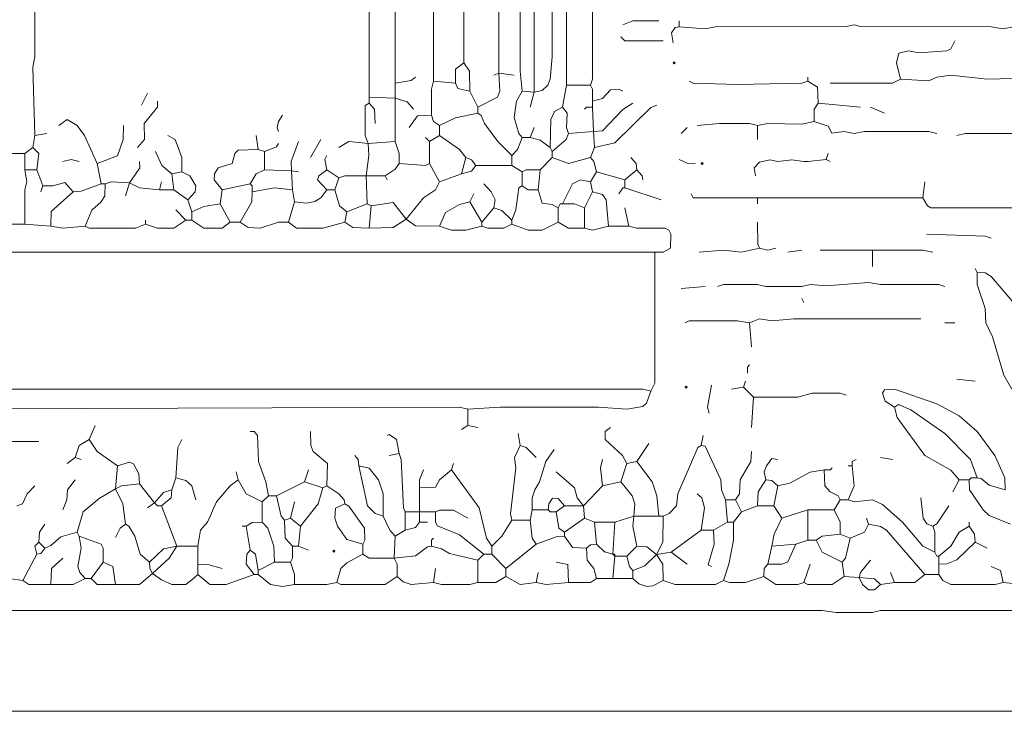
# Model space of a CAD drawing. Header units: millimetres. Extents: x 11 to 20000, y -4 to 8232.
# Tile 31 of 54: x 14595 to 16439, y -4 to 1291. Entities that reach past the tile are written whole.
import ezdxf

# ---------------------------------------------------------------- set-up
doc = ezdxf.new("R2010")
doc.units = ezdxf.units.MM
for name, color, linetype, lineweight in [('ARCHITECTURE', 7, 'Continuous', 13), ('MASONRY_AND_ARCH', 7, 'Continuous', 13), ('PLANTING', 7, 'Continuous', 13)]:
    doc.layers.add(name, color=color, linetype=linetype, lineweight=lineweight)

msp = doc.modelspace()

# ---------------------------------------------------------------- linework, layer by layer
at = {"layer": 'ARCHITECTURE', "color": 7, "lineweight": 13}
for points in [[(12134.2379, 184.76527), (12156.86233, 188.5379), (12179.48676, 184.77217), (16097.28507, 184.76527), (16123.68213, 180.99548), (16191.55543, 181.14321), (16206.63462, 184.76041), (17153.09389, 184.76527), (17171.9457, 180.99548)], [(12134.2379, -3.7707), (12153.09242, -3.7707), (17149.32127, -3.7707), (17168.17308, -3.7707)]]:
    msp.add_lwpolyline(points, dxfattribs=at)
at = {"layer": 'MASONRY_AND_ARCH', "color": 7, "lineweight": 13}
for points in [[(15663.64819, 1168.92817), (15667.41391, 1180.24038), (15667.42081, 2209.65283), (15652.33597, 2223.53213), (15588.23529, 2224.88405), (15565.61086, 2229.56312), (15478.88575, 2268.93563), (15384.61538, 2302.87229), (15211.1595, 2359.42647), (15037.70781, 2405.58405), (14924.58563, 2431.97896), (14905.73111, 2432.27443), (14860.48224, 2443.29118), (14837.85781, 2443.58665), (14815.23337, 2450.83292), (14626.69683, 2466.06335), (14528.65803, 2465.91561), (14351.43247, 2450.83292), (14230.76923, 2431.97896), (14102.56369, 2405.58405), (13978.1293, 2374.51618), (13827.30057, 2325.48982), (13646.30509, 2257.475), (13570.88948, 2224.73631)], [(14622.92568, 1074.66063), (14619.16267, 1202.86482), (14622.91878, 1221.71946), (14622.93258, 2168.17523), (14626.69683, 2198.34061)], [(15558.06934, 1155.73247), (15558.06934, 1180.24038), (15558.06934, 2187.02839), (15558.06934, 2197.13654), (15539.36991, 2198.63688), (15535.60011, 2194.86629), (15531.82195, 2149.32127), (15531.66731, 1983.40848), (15527.90995, 1964.55532), (15531.67421, 1753.39367), (15531.67421, 1734.53903), (15531.67421, 1195.32523), (15535.44683, 1157.61595)], [(15490.19796, 2183.25792), (15492.08145, 1191.5526)], [(15558.06934, 1155.73247), (15573.15045, 1158.81459), (15583.40769, 1168.92817), (15588.08756, 1180.24038), (15592.006, 1221.71946), (15592.006, 2175.71618), (15592.006, 2185.82432), (15603.32014, 2187.01527), (15618.40124, 2183.10328), (15618.40124, 2171.9457), (15618.40124, 1168.92817)], [(15369.53054, 2141.77952), (15369.53054, 1176.47059)], [(15426.09163, 1210.40724), (15426.09163, 2153.09174)], [(15297.88835, 2100.30192), (15297.88835, 1172.70079)], [(15248.86878, 2066.36527), (15248.86878, 1146.30373)], [(16508.29751, 1274.51075), (16455.50339, 1277.98439), (16436.65158, 1274.51075), (16414.02715, 1278.27432), (16168.931, 1278.43518), (16157.61878, 1281.89706), (16142.53394, 1278.42828), (15897.43778, 1278.27432), (15878.58032, 1274.51561), (15829.56448, 1278.28054)], [(16346.15385, 1251.88631), (16338.45814, 1236.95679), (16331.069, 1233.18631), (16278.28054, 1229.55735), (16259.42873, 1232.88394), (16240.72738, 1228.95803), (16236.95068, 1210.40724), (16244.34389, 1180.24038)], [(16070.88801, 1176.47059), (16070.88801, 1184.01301)], [(16112.36991, 1172.70079), (16229.25905, 1172.84853), (16244.34389, 1180.24038)], [(16576.17081, 1180.24038), (16553.54638, 1184.01301), (16406.48756, 1180.24729), (16338.61425, 1187.62817), (16312.21719, 1183.85769), (16297.13235, 1176.77296), (16244.34389, 1180.24038)], [(16070.88801, 1176.47059), (16059.57579, 1172.84785), (15938.91403, 1170.12681), (15855.96425, 1172.84785), (15848.41629, 1176.47059)], [(16070.88801, 1176.47059), (16088.53993, 1165.01063), (16089.74548, 1134.99152)], [(16082.20023, 1101.05486), (16082.35633, 1123.6793), (16089.74548, 1134.99152)], [(16168.931, 1127.45192), (16089.74548, 1134.99152)], [(16187.78281, 1127.45192), (16214.17986, 1116.13971)], [(15863.50113, 1093.51527), (15904.97738, 1097.28507), (15961.53846, 1097.13733), (15976.6233, 1093.51527)], [(15976.6233, 1093.51527), (15995.47511, 1097.27885), (16059.57579, 1095.61346), (16082.20023, 1101.05486)], [(15976.6233, 1093.51527), (15976.6233, 1067.11821)], [(16312.21719, 1078.43043), (16297.13235, 1082.19615), (16176.47059, 1082.19615), (16157.61878, 1078.58575), (16138.76131, 1082.20305), (16115.45758, 1078.80611), (16108.444, 1092.31663), (16082.20023, 1101.05486)], [(16349.92647, 1074.66063), (16365.00566, 1078.43043), (16504.52489, 1078.42557), (16519.60973, 1074.80837), (16564.8586, 1074.66753), (16583.71041, 1082.20215)], [(16104.82466, 1029.41176), (16108.59729, 1040.72398)], [(16104.82466, 1029.41176), (16070.88801, 1025.64197), (16063.34842, 1025.64197), (16040.72398, 1029.11561), (16014.32692, 1025.78903), (15999.24774, 1029.25713), (15980.39027, 1024.4371), (15970.2836, 1014.32975), (15972.85068, 999.24491)], [(16104.82466, 1029.41176), (16112.36991, 1025.64197)], [(16285.82014, 957.76776), (16289.59276, 987.93269)], [(15976.6233, 957.76776), (15867.2681, 957.76776), (15856.11199, 957.76776), (15852.18891, 965.30826)], [(16285.82014, 957.76776), (16270.74095, 957.76776), (16018.09955, 957.76776), (16010.55995, 957.76776), (15976.6233, 957.76776)], [(15976.6233, 946.45645), (15976.6233, 957.76776)], [(16285.82014, 957.76776), (16294.5612, 942.83914), (16300.91188, 939.06867), (16534.68891, 938.90781), (16553.54638, 935.14423)], [(15980.39027, 863.4983), (15976.76968, 871.04762), (15976.6233, 912.5198)], [(16293.36538, 889.89536), (16402.71493, 885.97568), (16414.02715, 882.35294)]]:
    msp.add_lwpolyline(points, dxfattribs=at)
msp.add_lwpolyline([(15871.04072, 1021.87025), (15872.92613, 1023.75566), (15874.81143, 1021.87025), (15872.92613, 1019.98495)], close=True, dxfattribs=at)
at = {"layer": 'PLANTING', "color": 7, "lineweight": 13}
for points in [[(15791.8552, 1289.59276), (15742.83371, 1289.44502), (15723.9819, 1282.05034)], [(15818.25226, 1248.11369), (15815.54152, 1266.96833), (15822.1629, 1277.07568), (15829.56448, 1278.28054)], [(15829.56448, 1289.59276), (15829.56448, 1278.28054)], [(15799.3948, 1251.88631), (15727.7586, 1252.03959), (15720.20928, 1259.4259)], [(15411.01244, 1172.70079), (15411.01052, 1199.09502), (15426.09163, 1210.40724)], [(15437.40385, 1157.61595), (15437.25057, 1195.32523), (15426.09163, 1210.40724)], [(15335.59389, 1184.01301), (15328.0474, 1177.66855), (15297.88835, 1172.70079)], [(15492.08145, 1191.5526), (15493.81855, 1157.61595), (15489.14016, 1146.45215), (15452.48869, 1127.45192)], [(15492.08145, 1191.5526), (15482.65271, 1187.78281)], [(15492.08145, 1191.5526), (15520.36199, 1187.78281)], [(15297.88835, 1144.42025), (15297.88835, 1172.70079)], [(15365.76357, 1112.36708), (15365.90995, 1161.38857), (15369.53054, 1176.47059)], [(15411.01244, 1172.70079), (15369.53054, 1176.47059)], [(15437.40385, 1157.61595), (15414.93552, 1162.58575), (15411.01244, 1172.70079)], [(15610.85973, 1127.45192), (15618.40124, 1168.92817)], [(15663.64819, 1168.92817), (15618.40124, 1168.92817)], [(15663.64819, 1168.92817), (15667.27308, 1161.381), (15667.42081, 1138.76414)], [(14822.77568, 1131.22172), (14834.0879, 1153.84615)], [(15297.88835, 1144.42025), (15248.86878, 1146.30373)], [(15248.86878, 1134.99152), (15248.86878, 1146.30373)], [(15297.88835, 1144.42025), (15320.51471, 1137.70701), (15331.82692, 1123.6793)], [(15297.88835, 1144.42025), (15297.89027, 1063.34842)], [(15452.48869, 1127.45192), (15437.40385, 1157.61595)], [(15535.44683, 1070.89084), (15529.10023, 1078.43801), (15520.36889, 1108.59729), (15525.18133, 1138.76414), (15535.44683, 1157.61595)], [(15558.06934, 1155.73247), (15535.44683, 1157.61595)], [(15558.06934, 1155.73247), (15550.52602, 1127.45192)], [(15723.9819, 1157.61595), (15716.43394, 1161.24016), (15701.36437, 1160.18371), (15686.26855, 1143.7319), (15667.42081, 1138.76414)], [(14815.23337, 1052.0362), (14828.06312, 1067.11821), (14827.74412, 1097.28507), (14852.6388, 1127.45192), (14852.94118, 1138.76414)], [(15248.86878, 1134.99152), (15241.32726, 1131.06708), (15241.32726, 1112.36708), (15241.32726, 1074.66063), (15246.98529, 1059.57862)], [(15248.86878, 1134.99152), (15258.97681, 1123.6793), (15260.181, 1097.28507)], [(15452.48869, 1127.45192), (15452.48869, 1116.13971)], [(15610.85973, 1127.45192), (15595.931, 1119.76109), (15589.28473, 1104.82749), (15588.23529, 1052.0362)], [(15610.85973, 1127.45192), (15619.91833, 1116.13971), (15618.54853, 1089.74265), (15622.17195, 1078.43043)], [(15667.42081, 1127.45192), (15656.1086, 1127.45192), (15652.33597, 1123.6793)], [(15667.42081, 1127.45192), (15667.42081, 1138.76414)], [(15667.42081, 1127.45192), (15669.3043, 1082.20305)], [(15742.83371, 1134.99152), (15723.9819, 1123.53224), (15686.12624, 1083.40645), (15669.3043, 1082.20305)], [(15671.19344, 1052.0362), (15708.89706, 1060.77579), (15776.77036, 1127.29661), (15788.08258, 1131.22172)], [(15086.72658, 1112.36708), (15079.33326, 1101.05486), (15076.61154, 1089.75023), (15079.18552, 1082.20305)], [(15365.76357, 1112.36708), (15339.51425, 1111.16369), (15324.28167, 1089.74265)], [(15365.76357, 1112.36708), (15369.68665, 1101.06244), (15380.84276, 1093.51527)], [(15380.84276, 1093.51527), (15411.01244, 1107.54785), (15452.48869, 1116.13971)], [(15516.58937, 1036.95419), (15490.34434, 1063.34842), (15464.85724, 1097.28507), (15458.83937, 1112.2138), (15452.48869, 1116.13971)], [(14668.17455, 1093.51527), (14683.25792, 1104.52364), (14702.10566, 1093.50769), (14716.14514, 1074.66063), (14739.819, 1021.86934)], [(14739.819, 1021.86934), (14777.8224, 1036.65034), (14788.69129, 1067.11821), (14788.83903, 1093.51527)], [(15380.84276, 1093.51527), (15380.84276, 1074.66063)], [(15550.52602, 1070.89084), (15558.07127, 1089.74265)], [(15833.33145, 1078.43043), (15844.64367, 1089.74265)], [(14619.15577, 1052.0362), (14622.92568, 1074.66063)], [(14622.92568, 1074.66063), (14645.55011, 1078.43043)], [(14898.19005, 1006.78733), (14898.03541, 1033.18156), (14885.67364, 1067.11335), (14871.79446, 1074.66063)], [(15037.70781, 1074.66063), (15041.47771, 1048.2664)], [(15361.99095, 1063.34842), (15354.45136, 1070.89084)], [(15361.99095, 1063.34842), (15380.84276, 1074.66063)], [(15429.86425, 1033.18156), (15418.55204, 1048.11799), (15380.84276, 1074.66063)], [(15516.58937, 1036.95419), (15526.70577, 1048.2664), (15535.44683, 1070.89084)], [(15535.44683, 1070.89084), (15550.52602, 1070.89084)], [(15588.23529, 1052.0362), (15569.38348, 1065.91482), (15550.52602, 1070.89084)], [(15592.00792, 1044.49378), (15618.24604, 1067.11821), (15622.17195, 1078.43043)], [(15669.3043, 1082.20305), (15622.17195, 1078.43043)], [(15671.19344, 1052.0362), (15669.3043, 1082.20305)], [(14604.0724, 1040.72398), (14619.15577, 1052.0362)], [(14626.69683, 1010.55713), (14630.31335, 1040.72398), (14619.15577, 1052.0362)], [(15052.78993, 1044.49378), (15075.25962, 1053.22726), (15079.18552, 1059.57862)], [(15116.89333, 1063.34842), (15102.86629, 1025.64197), (15103.69491, 1008.67364)], [(15158.37104, 1067.11821), (15139.51776, 1033.18156)], [(15246.98529, 1059.57862), (15211.1595, 1063.19378), (15192.30769, 1052.0362)], [(15243.21267, 999.24491), (15248.72104, 1036.95419), (15246.98529, 1059.57862)], [(15246.98529, 1059.57862), (15297.89027, 1063.34842)], [(15305.42986, 1021.86934), (15305.28213, 1040.72398), (15297.89027, 1063.34842)], [(15361.99095, 1063.34842), (15361.99095, 1021.86934)], [(15592.00792, 1044.49378), (15588.23529, 1052.0362)], [(15671.19344, 1052.0362), (15663.64819, 1033.18156)], [(14604.0724, 1040.72398), (14570.13575, 1040.72398)], [(14604.0724, 1040.72398), (14604.0724, 1010.55713)], [(14849.17002, 1044.49378), (14860.63688, 1018.09955), (14879.33676, 1003.01753)], [(14973.60441, 972.85068), (14958.67704, 991.70532), (14959.57873, 1003.01753), (14966.21109, 1014.17443), (14992.3043, 1022.02466), (14997.43292, 1040.71708), (15003.77805, 1047.06154), (15041.47771, 1048.2664)], [(15052.78993, 1044.49378), (15041.47771, 1048.2664)], [(15052.78993, 1010.55713), (15052.78993, 1044.49378)], [(15169.68326, 1036.95419), (15166.20758, 1029.40486), (15169.68326, 1010.55713)], [(15422.32466, 1003.01753), (15429.86425, 1033.18156)], [(15448.71606, 1018.09955), (15441.02873, 1029.25713), (15429.86425, 1033.18156)], [(15516.58937, 1036.95419), (15516.58937, 1018.09955)], [(15592.00792, 1033.18156), (15569.38348, 1010.55713)], [(15592.00792, 1033.18156), (15592.00792, 1044.49378)], [(15592.00792, 1033.18156), (15622.17195, 1021.88314), (15663.64819, 1033.18156)], [(15674.96041, 1006.78733), (15669.9948, 1025.63439), (15663.64819, 1033.18156)], [(15750.37896, 1010.55713), (15749.17342, 1021.86934), (15739.06674, 1033.18156)], [(14675.71686, 1025.64197), (14690.79898, 1029.39932), (14705.88235, 1025.64197)], [(14747.36007, 984.1629), (14739.819, 1021.86934)], [(14800.15124, 986.04921), (14819.75158, 1014.32975), (14819.00452, 1025.64197)], [(15305.42986, 1021.86934), (15297.73971, 1011.60735), (15279.03281, 999.24491)], [(15305.42986, 1021.86934), (15354.44299, 1018.24729), (15361.99095, 1021.86934)], [(15380.84276, 987.93269), (15361.99095, 1021.86934)], [(15448.71606, 1018.09955), (15441.02873, 1007.98529), (15422.32466, 1003.01753)], [(15448.71606, 1018.09955), (15516.58937, 1018.09955)], [(15535.44683, 1006.78733), (15516.58937, 1018.09955)], [(15829.56448, 1029.41176), (15844.64367, 1022.92025), (15859.72851, 1021.86934)], [(14626.69683, 1010.55713), (14604.0724, 1010.55713)], [(14604.0724, 908.74717), (14604.22014, 972.85068), (14607.83122, 987.93269), (14604.0724, 1010.55713)], [(14638.00905, 980.3931), (14626.69683, 1010.55713)], [(14898.19005, 1006.78733), (14879.33676, 1003.01753)], [(14883.10667, 972.85068), (14879.33676, 1003.01753)], [(14898.19005, 1006.78733), (14913.12432, 999.09163), (14924.431, 980.3931), (14923.38156, 969.08088), (14909.50226, 953.99604)], [(15052.78993, 1010.55713), (15037.71471, 1002.86912), (15026.39559, 984.1629)], [(15052.78993, 1010.55713), (15103.69491, 1008.67364)], [(15103.69491, 1008.67364), (15116.89333, 1006.78733)], [(15103.69491, 1008.67364), (15105.58111, 972.85068)], [(15169.68326, 972.85068), (15152.1888, 991.70532), (15154.76143, 999.24491), (15169.68326, 1010.55713)], [(15169.68326, 1010.55713), (15192.30769, 995.47511)], [(15243.21267, 999.24491), (15203.61991, 999.09785), (15192.30769, 995.47511)], [(15243.21267, 999.24491), (15279.03281, 999.24491)], [(15243.21267, 999.24491), (15245.09615, 946.45645)], [(15282.80543, 991.70532), (15279.03281, 999.24491)], [(15422.32466, 1003.01753), (15380.84276, 987.93269)], [(15535.44683, 1006.78733), (15542.99333, 1010.41007), (15569.38348, 1010.55713)], [(15535.44683, 1006.78733), (15535.44683, 980.3931)], [(15565.61086, 972.85068), (15569.38348, 1010.55713)], [(15663.64819, 987.93269), (15674.96041, 1006.78733)], [(15727.75452, 991.70532), (15674.96041, 1006.78733)], [(15727.75452, 991.70532), (15750.37896, 1010.55713)], [(15750.37896, 1010.55713), (15760.48563, 999.25249), (15761.69118, 991.70532)], [(14638.00905, 980.3931), (14634.2379, 969.08088)], [(14638.00905, 980.3931), (14656.86233, 980.54016), (14679.48676, 986.58088), (14694.57014, 969.08088)], [(14747.36007, 984.1629), (14709.65351, 970.12964), (14694.57014, 969.08088)], [(14754.90238, 984.1629), (14753.84604, 961.53846), (14747.21222, 950.22624), (14729.56312, 934.99581), (14717.19457, 904.97738)], [(14747.36007, 984.1629), (14754.90238, 984.1629)], [(14800.15124, 986.04921), (14766.21459, 987.78563), (14754.90238, 984.1629)], [(14800.15124, 986.04921), (14792.60894, 961.53846)], [(14800.15124, 986.04921), (14819.00452, 976.76889), (14856.71233, 972.85068)], [(14860.48224, 987.93269), (14856.71233, 972.85068)], [(15026.39559, 984.1629), (14973.60441, 972.85068)], [(15026.39559, 984.1629), (15030.1655, 980.3931), (15030.1655, 969.08088)], [(15184.7681, 972.85068), (15192.30769, 995.47511)], [(15318.62557, 918.1759), (15350.68563, 957.76109), (15373.14989, 972.9991), (15380.84276, 987.93269)], [(15482.65271, 938.91403), (15485.36346, 953.99604), (15477.82794, 969.08088), (15463.8009, 984.1629)], [(15516.58937, 916.28959), (15523.98541, 935.14423), (15529.10023, 976.46719), (15535.44683, 980.3931)], [(15565.61086, 972.85068), (15546.75905, 973.00532), (15535.44683, 980.3931)], [(15610.85973, 946.45645), (15629.71991, 984.01448), (15644.79638, 991.55), (15663.64819, 987.93269)], [(15667.42081, 969.08088), (15663.64819, 987.93269)], [(15727.75452, 976.62048), (15727.75452, 991.70532)], [(14694.57014, 969.08088), (14653.45973, 932.20848), (14653.09242, 904.97738)], [(14856.71233, 972.85068), (14883.10667, 972.85068)], [(14883.10667, 972.85068), (14909.50226, 953.99604)], [(14969.8345, 946.45645), (14973.60441, 972.85068)], [(15030.1655, 969.08088), (15029.10905, 950.22624), (15007.54106, 912.5198)], [(15105.58111, 972.85068), (15071.64446, 976.47342), (15030.1655, 969.08088)], [(15105.58111, 972.85068), (15109.35102, 950.22624)], [(15169.68326, 972.85068), (15158.36414, 957.91572), (15147.05882, 951.28258), (15131.97545, 947.65362), (15109.35102, 950.22624)], [(15169.68326, 972.85068), (15184.7681, 972.85068)], [(15184.7681, 972.85068), (15193.50351, 942.68382), (15207.39253, 931.37161)], [(15444.9491, 965.30826), (15437.40385, 950.22624)], [(15565.61086, 972.85068), (15573.30656, 947.65984), (15592.00792, 945.25781), (15603.32014, 938.91403)], [(15667.42081, 969.08088), (15652.33597, 938.91403)], [(15667.42081, 969.08088), (15686.12624, 964.10486), (15692.76007, 953.99604), (15697.58484, 904.97738)], [(15727.75452, 976.62048), (15723.9819, 976.62048), (15716.44231, 965.30826)], [(15727.75452, 976.62048), (15795.62783, 953.99604)], [(14917.04333, 931.37161), (14909.50226, 953.99604)], [(14969.8345, 946.45645), (14939.66776, 941.63507), (14917.04333, 931.37161)], [(14988.68778, 912.5198), (14969.8345, 946.45645)], [(15098.0388, 912.5198), (15109.35102, 950.22624)], [(15245.09615, 946.45645), (15207.39253, 931.37161)], [(15252.6414, 942.68382), (15245.09615, 946.45645)], [(15252.6414, 942.68382), (15248.86878, 901.20758)], [(15252.6414, 942.68382), (15293.96437, 948.87296), (15318.62557, 918.1759)], [(15380.84276, 904.97738), (15392.30554, 930.32285), (15418.55204, 945.40622), (15437.40385, 950.22624)], [(15460.02828, 912.5198), (15437.40385, 950.22624)], [(15610.85973, 946.45645), (15607.0871, 946.45645), (15603.32014, 938.91403)], [(15610.85973, 946.45645), (15633.48416, 946.30803), (15652.33597, 938.91403)], [(14905.73111, 916.28959), (14886.87783, 935.14423)], [(14917.04333, 916.28959), (14917.04333, 931.37161)], [(15203.61991, 912.5198), (15207.39253, 931.37161)], [(15460.02828, 912.5198), (15482.65271, 938.91403)], [(15516.58937, 916.28959), (15497.73756, 934.0871), (15482.65271, 938.91403)], [(15603.32014, 938.91403), (15603.32014, 912.5198)], [(15652.33597, 901.20758), (15652.33597, 938.91403)], [(15735.29412, 904.97738), (15727.75452, 938.91403)], [(14566.36459, 908.74717), (14604.0724, 908.74717)], [(14604.0724, 908.74717), (14653.09242, 904.97738)], [(14653.09242, 904.97738), (14675.71686, 901.20758), (14717.19457, 904.97738)], [(14830.31674, 908.74717), (14811.46346, 901.2138), (14724.74253, 901.35464), (14717.19457, 904.97738)], [(14830.31674, 908.74717), (14830.31674, 916.28959)], [(14830.31674, 908.74717), (14852.94118, 901.35464), (14883.10667, 901.35532), (14905.73111, 916.28959)], [(14917.04333, 916.28959), (14905.73111, 916.28959)], [(14917.04333, 916.28959), (14939.66776, 901.35532), (14973.60441, 901.36086), (14988.68778, 912.5198)], [(14988.68778, 912.5198), (15007.54106, 912.5198)], [(15098.0388, 912.5198), (15079.18552, 912.37138), (15045.24887, 901.20758), (15022.62443, 902.26324), (15007.54106, 912.5198)], [(15203.61991, 912.5198), (15162.14219, 901.20758), (15113.12217, 901.36086), (15098.0388, 912.5198)], [(15248.86878, 901.20758), (15218.70475, 902.26324), (15203.61991, 912.5198)], [(15248.86878, 901.20758), (15294.11765, 902.26324), (15318.62557, 918.1759)], [(15380.84276, 904.97738), (15335.59389, 905.13201), (15318.62557, 918.1759)], [(15380.84276, 904.97738), (15403.46719, 897.43495), (15429.86425, 897.58337), (15460.02828, 904.97738)], [(15460.02828, 912.5198), (15460.02828, 904.97738)], [(15460.02828, 904.97738), (15471.3405, 901.35464), (15501.51018, 901.36086), (15516.58937, 908.74717)], [(15516.58937, 916.28959), (15516.58937, 908.74717)], [(15603.32014, 912.5198), (15573.15045, 897.58337), (15546.75905, 897.58337), (15516.58937, 908.74717)], [(15652.33597, 901.20758), (15622.17195, 901.35532), (15603.32014, 912.5198)], [(15652.33597, 901.20758), (15667.42081, 897.59027), (15697.58484, 904.97738)], [(15735.29412, 904.97738), (15697.58484, 904.97738)], [(15735.29412, 904.97738), (15750.37896, 901.35464), (15803.16742, 901.05226), (15810.55373, 897.28167), (15814.32636, 889.89536), (15813.27545, 863.65362), (15799.3948, 855.95781), (15784.31561, 855.95781)], [(13344.64514, 855.95871), (13359.72851, 859.72851), (13442.68518, 859.72229), (13465.30962, 855.95871), (13536.95283, 856.10577), (13555.80735, 859.72851), (13687.78281, 855.95781), (13710.40724, 855.95781), (13831.07048, 855.95781), (13853.69491, 855.95781), (13891.40271, 855.95781), (13989.44152, 855.95781), (14012.06595, 855.95781), (14106.33484, 855.95781), (14125.18812, 855.95781), (15742.83371, 855.95781), (15761.69118, 855.95781), (15784.31561, 855.95781)], [(15776.77036, 595.77771), (15784.30724, 610.85973), (15784.31561, 855.95781)], [(15867.2681, 855.95871), (15912.51697, 859.72229), (15946.45362, 856.10577), (15980.39027, 863.4983)], [(15980.39027, 863.4983), (15995.47511, 860.02466), (16010.55995, 863.4983)], [(16059.57579, 859.72851), (16033.18439, 855.95871)], [(16191.55543, 859.72851), (16093.51244, 859.72851)], [(16191.55543, 859.72851), (16285.82014, 859.72229), (16304.6776, 855.95871)], [(16191.55543, 859.72851), (16191.55543, 829.56165)], [(16387.63009, 818.24943), (16383.86312, 825.79186)], [(16538.46154, 554.29864), (16534.54253, 584.4655), (16526.09989, 610.85973), (16498.04027, 671.19061), (16484.47998, 712.66968), (16461.99774, 754.14876), (16414.02715, 810.56143), (16402.71493, 817.19378), (16387.63009, 818.24943)], [(16387.63009, 818.24943), (16387.7793, 795.625), (16402.56719, 750.37613), (16403.76437, 723.9819), (16416.60667, 697.58767), (16437.70792, 625.94174), (16452.77896, 599.70215), (16459.27602, 595.77771)], [(15901.20475, 791.8552), (15912.51697, 795.62014), (15976.6233, 795.47794), (15991.70249, 791.86143), (16059.57579, 792.00294), (16074.66063, 795.62014), (16104.82466, 793.05317), (16184.01018, 799.39762), (16206.63462, 795.6319), (16315.98982, 795.47794), (16327.30204, 791.8552)], [(15833.33145, 788.08541), (15878.58032, 791.8552)], [(16059.57579, 769.23077), (16063.34842, 761.68835)], [(15961.53846, 723.9819), (15938.91403, 727.7517), (15848.42319, 727.60464), (15840.8767, 723.9819)], [(15961.53846, 723.9819), (15980.39027, 731.369), (16003.01471, 727.75928), (16044.49661, 731.51742), (16282.05317, 731.52432)], [(15965.31109, 678.73303), (15961.53846, 723.9819)], [(16327.30204, 723.9819), (16346.15385, 723.9819)], [(15957.76584, 629.71437), (15957.76584, 641.02658), (15961.53846, 644.79638)], [(15953.99887, 614.62952), (15950.22624, 603.31731)], [(16349.92647, 618.40215), (16383.86312, 614.62952)], [(13367.26957, 595.77771), (13386.1241, 599.54751), (15761.69118, 599.54751), (15776.77036, 595.77771)], [(15776.77036, 595.77771), (15768.17443, 573.15814), (15761.68281, 566.81572), (15731.52149, 561.98812), (15678.73303, 565.60464), (15493.96493, 565.61086), (15433.63688, 561.84106)], [(15886.12557, 554.29864), (15882.50622, 565.61086), (15889.89253, 607.08993)], [(15927.60181, 599.54751), (15950.22624, 603.31731)], [(15969.07805, 584.4655), (15950.22624, 603.31731)], [(15969.07805, 584.4655), (16052.0362, 584.61256), (16078.43326, 592.00023), (16131.22172, 591.85803), (16142.53394, 588.23529)], [(16440.42421, 411.00962), (16439.3733, 433.63405), (16420.52002, 475.11312), (16387.48371, 520.36199), (16353.69344, 549.47172), (16312.21719, 572.10305), (16233.03167, 599.39977), (16214.33314, 598.34265), (16210.70962, 592.00023), (16215.37568, 576.9293), (16233.03167, 565.61086)], [(15965.31109, 527.90441), (15969.07805, 584.4655)], [(13548.26505, 561.84016), (14196.83258, 561.84016), (14219.45701, 561.84016), (14343.8914, 561.84016), (14362.74468, 561.84016), (15418.55204, 565.60464), (15433.63688, 561.84106)], [(15433.63688, 561.84106), (15433.63688, 531.67421)], [(16233.03167, 565.61086), (16240.57964, 570.75679), (16263.1957, 560.78394), (16327.30204, 516.44378), (16375.2629, 467.5707), (16387.63009, 433.63405)], [(16353.69344, 429.86425), (16338.61425, 447.66799), (16289.7405, 475.26154), (16237.85928, 546.75622), (16233.03167, 565.61086)], [(14736.04785, 531.67421), (14724.73563, 505.27998)], [(15026.39559, 520.36199), (15033.93665, 520.05962), (15040.27353, 512.81957), (15041.62545, 463.8009), (15055.50475, 426.09446), (15060.33224, 399.6974)], [(15169.68326, 418.55204), (15171.2009, 460.03111), (15144.344, 482.65554), (15139.66561, 493.96776), (15139.51776, 520.36199)], [(15422.32466, 524.13179), (15433.63688, 531.67421)], [(15452.48869, 527.90441), (15433.63688, 531.67421)], [(15527.90158, 516.59219), (15531.67421, 493.96776)], [(15731.52149, 460.03111), (15723.82862, 475.11312), (15691.24943, 505.27998), (15691.24943, 520.21357), (15701.35747, 527.90441)], [(14630.46799, 501.50735), (14562.59468, 501.50735)], [(14724.73563, 505.27998), (14706.03699, 493.96018), (14698.34129, 471.34333)], [(14777.52681, 456.25848), (14739.8259, 482.8026), (14724.73563, 505.27998)], [(14886.87783, 433.63405), (14890.79683, 490.19514), (14898.19005, 505.27998)], [(15282.80543, 512.81957), (15286.73133, 514.34412), (15300.60226, 505.13156), (15305.42986, 478.88292)], [(15874.81335, 512.81957), (15871.04072, 493.96776)], [(15516.58937, 354.44853), (15514.01821, 365.76075), (15523.98541, 452.48869), (15521.56063, 471.34333), (15531.67421, 493.96776)], [(15531.67421, 493.96776), (15542.98643, 490.04186), (15561.83824, 471.34333)], [(15554.29864, 373.30317), (15554.44638, 395.9276), (15559.26018, 411.00962), (15568.32568, 426.09446), (15579.79943, 463.8009), (15595.77489, 486.42534)], [(15773.00339, 497.73756), (15750.37896, 463.8009)], [(15871.04072, 493.96776), (15864.69005, 490.04186), (15826.84129, 403.47002), (15824.58767, 380.84559), (15810.70701, 366.81787), (15799.3948, 361.99095)], [(15871.04072, 493.96776), (15878.44231, 492.7629), (15907.69219, 429.86425), (15908.89638, 411.00962), (15916.28959, 392.15781)], [(15935.1414, 392.15781), (15942.53054, 403.47002), (15943.74163, 429.86425), (15964.11109, 463.8009), (15965.31109, 482.65554)], [(14683.25792, 460.03111), (14698.34129, 471.34333)], [(14709.65351, 467.5707), (14698.34129, 471.34333)], [(14819.00452, 422.32183), (14817.95509, 441.17647), (14807.68541, 459.86878), (14800.15124, 462.59604), (14777.52681, 456.25848)], [(15230.01697, 456.25848), (15228.81833, 467.56584), (15222.47172, 475.11312)], [(15305.42986, 478.88292), (15286.57805, 475.11312)], [(15305.42986, 478.88292), (15309.05328, 467.5707), (15313.11867, 377.08054), (15316.74208, 369.53337)], [(15686.27262, 467.5707), (15682.50566, 452.48869), (15686.27262, 418.55204)], [(15731.52149, 460.03111), (15750.37896, 463.8009)], [(15791.8552, 361.99095), (15787.9362, 399.6974), (15779.34717, 426.09446), (15750.37896, 463.8009)], [(15991.70249, 429.86425), (15989.13133, 444.94627), (15992.89559, 456.25848), (16003.16391, 469.99005), (16014.32692, 467.5707)], [(16161.38575, 467.5707), (16153.84615, 463.8009), (16153.84615, 456.25848)], [(16206.63462, 471.34333), (16229.25905, 467.5707)], [(14777.52681, 456.25848), (14773.75566, 412.89593)], [(15000, 444.94627), (15003.77115, 429.86425)], [(15128.20554, 426.09446), (15135.74661, 448.71889)], [(15275.26584, 361.99095), (15275.11663, 403.47002), (15266.67387, 429.86425), (15248.86878, 451.29072), (15230.01697, 456.25848)], [(15275.26584, 361.99095), (15260.181, 366.81787), (15246.29615, 380.84559), (15230.01697, 456.25848)], [(15350.67873, 448.71889), (15343.28552, 429.86425), (15343.13914, 414.78224)], [(15403.46719, 448.71889), (15380.99887, 429.86425), (15373.14989, 415.98563), (15343.13914, 414.78224)], [(15403.46719, 448.71889), (15407.23982, 460.03111)], [(15403.46719, 448.71889), (15455.06131, 377.07296), (15468.62851, 320.51188), (15478.88575, 305.42986)], [(15599.54751, 444.94627), (15633.33088, 414.77466), (15638.4595, 395.9276), (15650.45249, 380.84559)], [(15731.52149, 460.03111), (15720.20928, 426.09446)], [(16101.05769, 448.71889), (16074.66063, 443.89751), (16036.95136, 423.37896), (16014.32692, 418.55204)], [(16101.05769, 448.71889), (16112.36991, 448.71889), (16116.13688, 452.48869)], [(16101.05769, 448.71889), (16102.26041, 418.55204), (16112.36991, 407.39446), (16127.29581, 399.55034), (16131.22172, 392.15781)], [(16146.30656, 456.25848), (16153.84615, 456.25848)], [(16146.30656, 392.15781), (16157.46957, 418.55204), (16153.84615, 456.25848)], [(14698.34129, 429.86425), (14684.31425, 411.00962), (14683.10328, 392.15781), (14675.71686, 373.30317)], [(14879.33676, 411.00962), (14886.87783, 433.63405)], [(14924.58563, 392.15781), (14916.88857, 418.55204), (14905.73111, 428.66629), (14886.87783, 433.63405)], [(14928.35554, 305.42986), (14933.33088, 335.59672), (14946.15373, 350.67873), (14963.34853, 388.38518), (14988.69468, 418.54581), (15003.77115, 429.86425)], [(15049.02002, 388.38518), (15019.00792, 403.61708), (15003.77115, 429.86425)], [(15128.20554, 426.09446), (15075.41437, 399.6974)], [(15162.14219, 414.78224), (15128.20554, 426.09446)], [(15686.27262, 418.55204), (15720.20928, 426.09446)], [(15744.72285, 361.99095), (15746.4586, 384.61538), (15741.78699, 399.6974), (15720.20928, 426.09446)], [(15976.6233, 380.84559), (15977.67828, 407.23982), (15991.70249, 429.86425)], [(15991.70249, 429.86425), (16003.01471, 428.65939), (16014.32692, 418.55204)], [(16353.69344, 429.86425), (16342.38122, 407.23982)], [(16353.69344, 429.86425), (16372.5509, 429.86425)], [(16372.5509, 429.86425), (16376.31787, 433.63405), (16387.63009, 433.63405)], [(16372.5509, 429.86425), (16373.60588, 411.00962), (16399.09287, 373.30317), (16410.25452, 363.04729), (16449.84729, 346.90894)], [(16440.42421, 411.00962), (16410.25452, 419.75), (16395.17941, 432.43066), (16387.63009, 433.63405)], [(14588.98903, 380.84559), (14600.14649, 384.77002), (14608.9, 403.47002), (14622.92568, 418.55204)], [(14773.75566, 412.89593), (14743.59016, 394.87817), (14713.57805, 369.53337), (14702.1112, 331.8241)], [(14819.00452, 422.32183), (14785.06787, 418.40079), (14773.75566, 412.89593)], [(14773.75566, 412.89593), (14787.78269, 384.61538), (14792.60894, 346.90894)], [(14819.00452, 422.32183), (14847.28507, 386.5017)], [(14847.28507, 386.5017), (14864.26029, 406.18348), (14879.33676, 411.00962)], [(14860.48224, 380.84559), (14878.13269, 395.9276), (14879.33676, 411.00962)], [(15120.66324, 343.13631), (15153.4095, 384.61538), (15162.14219, 414.78224)], [(15162.14219, 414.78224), (15169.68326, 418.55204)], [(15203.61991, 384.61538), (15202.41572, 392.16267), (15192.30769, 403.47002), (15169.68326, 418.55204)], [(15343.13914, 369.53337), (15343.13914, 414.78224)], [(15686.27262, 418.55204), (15650.45249, 380.84559)], [(16014.32692, 418.55204), (16006.78733, 380.84559)], [(15060.33224, 399.6974), (15049.02002, 388.38518)], [(15049.02002, 350.67873), (15049.02002, 388.38518)], [(15060.33224, 399.6974), (15075.41437, 399.6974)], [(15090.49774, 354.44853), (15084.15396, 361.99785), (15075.41437, 399.6974)], [(15109.35102, 388.38518), (15101.80995, 358.22115)], [(15584.46267, 373.30317), (15585.52048, 384.61889), (15592.1543, 395.55962), (15603.31176, 394.72557), (15614.63235, 380.84559)], [(15863.50113, 403.47002), (15871.93416, 395.9207), (15877.3845, 377.07296), (15871.04072, 335.59672)], [(15916.28959, 392.15781), (15935.1414, 392.15781)], [(15916.28959, 392.15781), (15920.06222, 350.67873)], [(15935.1414, 392.15781), (15946.45362, 369.53337)], [(16131.22172, 392.15781), (16119.9095, 373.30317)], [(16146.30656, 392.15781), (16131.22172, 392.15781)], [(16146.30656, 392.15781), (16157.61878, 388.39208), (16191.55543, 392.00939), (16210.40724, 383.55905), (16248.10814, 350.67873), (16285.9707, 305.5845), (16308.44457, 294.11765)], [(16304.6776, 343.13631), (16293.51176, 347.06222), (16286.87794, 358.22115), (16282.05317, 395.9276)], [(14834.0879, 377.07296), (14847.28507, 386.5017)], [(14847.28507, 386.5017), (14852.94118, 380.84559), (14860.48224, 380.84559)], [(14888.76278, 305.42986), (14860.48224, 380.84559)], [(15237.55656, 309.19966), (15207.39661, 317.79842), (15189.72817, 343.13631), (15184.91448, 358.22115), (15185.97081, 376.91968), (15203.61991, 384.61538)], [(15237.55656, 309.19966), (15241.17998, 316.74898), (15240.12364, 339.36652), (15211.02149, 380.69027), (15203.61991, 384.61538)], [(15343.13914, 369.53337), (15316.74208, 369.53337)], [(15316.74208, 335.59672), (15316.74208, 369.53337)], [(15373.30317, 369.53337), (15343.13914, 369.53337)], [(15343.13914, 350.67873), (15343.13914, 369.53337)], [(15373.30317, 369.53337), (15380.85113, 373.15543), (15407.23982, 373.14853), (15433.63688, 358.22115)], [(15373.30317, 369.53337), (15373.45645, 350.67873), (15377.22907, 343.29163), (15418.55204, 327.00486), (15463.8009, 290.34785)], [(15554.29864, 373.30317), (15550.52602, 354.44853)], [(15584.46267, 373.30317), (15554.29864, 373.30317)], [(15599.54751, 369.53337), (15588.23529, 369.53337), (15584.46267, 373.30317)], [(15599.54751, 369.53337), (15614.63235, 380.84559)], [(15599.54751, 369.53337), (15604.52285, 339.37342), (15614.63235, 331.8241)], [(15614.63235, 380.84559), (15650.45249, 380.84559)], [(15650.45249, 380.84559), (15652.33597, 358.22115)], [(15931.37443, 350.67873), (15946.45362, 369.53337)], [(15976.6233, 380.84559), (15946.45362, 369.53337)], [(15976.6233, 380.84559), (16006.78733, 380.84559)], [(16021.87217, 358.22115), (16006.78733, 380.84559)], [(16070.88801, 373.30317), (16021.87217, 358.22115)], [(16070.88801, 373.30317), (16119.9095, 373.30317)], [(16070.88801, 373.30317), (16070.88801, 316.74208)], [(16131.22172, 328.0543), (16131.06844, 350.67873), (16119.9095, 373.30317)], [(16304.6776, 343.13631), (16312.07636, 347.06222), (16334.84163, 380.84559)], [(15049.02002, 350.67873), (15030.1655, 349.6224), (15018.85328, 343.13631)], [(15071.64446, 275.26301), (15070.58812, 305.42986), (15059.2759, 339.36652), (15049.02002, 350.67873)], [(15090.49774, 354.44853), (15101.80995, 358.22115)], [(15090.49774, 354.44853), (15091.70192, 320.51188), (15105.58111, 305.42986)], [(15120.66324, 343.13631), (15101.80995, 358.22115)], [(15275.26584, 361.99095), (15287.63303, 335.59672), (15297.89027, 324.2845)], [(15343.13914, 350.67873), (15335.58982, 340.57138), (15316.74208, 335.59672)], [(15343.13914, 350.67873), (15358.21833, 350.67873)], [(15516.58937, 354.44853), (15497.58428, 324.2845), (15478.88575, 305.42986)], [(15516.58937, 354.44853), (15550.52602, 354.44853)], [(15550.52602, 354.44853), (15554.45192, 320.51188), (15561.83824, 309.19966)], [(15614.63235, 331.8241), (15652.33597, 358.22115)], [(15671.19344, 350.67873), (15652.33597, 358.22115)], [(15708.89706, 350.67873), (15671.19344, 350.67873)], [(15671.19344, 350.67873), (15674.96041, 309.19966)], [(15708.89706, 350.67873), (15705.13009, 290.34785)], [(15744.72285, 361.99095), (15708.89706, 350.67873)], [(15744.72285, 361.99095), (15742.98292, 343.13631), (15750.37896, 305.42986)], [(15744.72285, 361.99095), (15791.8552, 361.99095)], [(15787.33009, 289.59253), (15799.24842, 312.97229), (15799.3948, 361.99095)], [(15791.8552, 361.99095), (15799.3948, 361.99095)], [(15893.66516, 335.59672), (15920.06222, 350.67873)], [(15931.37443, 350.67873), (15931.22523, 316.74208), (15922.78247, 271.49321), (15912.51697, 241.32636)], [(15931.37443, 350.67873), (15920.06222, 350.67873)], [(16003.01471, 305.42986), (16007.84367, 328.0543), (16021.87217, 358.22115)], [(16184.01018, 346.90894), (16180.24321, 358.22115)], [(16372.5509, 350.67873), (16372.5509, 343.13631)], [(14641.7802, 346.90894), (14631.52443, 331.8241), (14630.46799, 312.97229)], [(14773.75566, 321.76991), (14782.49389, 339.35962), (14792.60894, 346.90894)], [(14792.60894, 346.90894), (14799.10735, 342.98303), (14810.55486, 324.2845), (14820.20871, 290.35271), (14837.85781, 275.26301)], [(15018.85328, 343.13631), (15011.31222, 343.13631)], [(15026.39559, 297.88744), (15018.85328, 343.13631)], [(15120.66324, 343.13631), (15116.89333, 305.42986)], [(15316.74208, 335.59672), (15297.89027, 324.2845)], [(15814.47964, 294.11765), (15871.04072, 335.59672)], [(15893.66516, 335.59672), (15871.04072, 335.59672)], [(15893.66516, 335.59672), (15895.33744, 309.19966), (15883.77251, 270.81176), (15889.89253, 267.72342)], [(16150.07353, 320.51188), (16176.46369, 331.97251), (16184.01018, 346.90894)], [(16289.59276, 252.63857), (16217.94683, 335.4483), (16206.63462, 342.08066), (16184.01018, 346.90894)], [(16304.6776, 343.13631), (16308.29819, 331.8241), (16308.44457, 294.11765)], [(16315.98982, 286.57523), (16338.46369, 305.42986), (16353.84955, 331.67704), (16372.5509, 343.13631)], [(16383.86312, 312.97229), (16382.66312, 328.0543), (16372.5509, 343.13631)], [(14641.7802, 301.66007), (14653.09242, 306.4862), (14671.9457, 323.08586), (14702.1112, 331.8241)], [(14705.88235, 324.2845), (14702.1112, 331.8241)], [(14705.88235, 324.2845), (14709.49887, 301.66007), (14703.30973, 267.72342), (14707.07952, 256.4112), (14717.19457, 245.09898)], [(14751.13122, 275.26301), (14750.97658, 301.66007), (14747.20532, 309.0526), (14705.88235, 324.2845)], [(15296.00113, 282.80543), (15297.89027, 324.2845)], [(15369.53054, 320.51188), (15365.76357, 316.74208), (15365.76357, 305.42986)], [(15561.83824, 309.19966), (15599.54751, 323.2336), (15614.63235, 324.2845)], [(15614.63235, 331.8241), (15614.63235, 324.2845)], [(15656.1086, 301.66007), (15629.8621, 302.86346), (15614.63235, 324.2845)], [(16048.26357, 309.19966), (16070.88801, 316.74208)], [(16085.97285, 316.74208), (16070.88801, 316.74208)], [(16085.97285, 316.74208), (16097.28507, 324.12919), (16131.22172, 328.0543)], [(16085.97285, 316.74208), (16097.29197, 294.26606), (16134.99434, 275.26301)], [(16150.07353, 320.51188), (16131.22172, 328.0543)], [(16150.07353, 320.51188), (16141.33812, 282.81233), (16134.99434, 275.26301)], [(14630.46799, 312.97229), (14623.08032, 305.42296), (14626.69683, 290.34785)], [(14641.7802, 301.66007), (14634.2379, 291.55124), (14626.69683, 290.34785)], [(14641.7802, 301.66007), (14630.46799, 312.97229)], [(14888.76278, 305.42986), (14864.25339, 300.46143), (14837.85781, 275.26301)], [(14888.76278, 305.42986), (14874.50928, 282.95317), (14843.51391, 254.52489)], [(14888.76278, 305.42986), (14928.35554, 305.42986)], [(14928.35554, 305.42986), (14928.35554, 271.49321)], [(15033.93665, 252.63857), (15019.00792, 271.49321), (15020.05045, 290.34027), (15026.39559, 297.88744)], [(15026.39559, 297.88744), (15036.50373, 290.34027), (15041.47771, 260.181)], [(15101.80995, 275.26301), (15105.43337, 282.81233), (15105.58111, 305.42986)], [(15116.89333, 305.42986), (15105.58111, 305.42986)], [(15116.89333, 305.42986), (15135.74661, 297.88744)], [(15237.55656, 309.19966), (15237.55656, 290.34785)], [(15296.00113, 282.80543), (15335.59389, 287.63235), (15358.21425, 304.225), (15365.76357, 305.42986)], [(15452.48869, 279.03563), (15399.70023, 291.54502), (15384.61538, 300.60294), (15365.76357, 305.42986)], [(15478.88575, 290.34785), (15478.88575, 305.42986)], [(15505.27715, 263.95079), (15561.83824, 309.19966)], [(15656.1086, 301.66007), (15663.65656, 308.00249), (15674.96041, 309.19966)], [(15656.1086, 301.66007), (15657.31278, 279.03563), (15669.9879, 263.95079), (15674.96041, 245.09898)], [(15705.13009, 290.34785), (15690.04525, 295.17398), (15674.96041, 309.19966)], [(15750.37896, 305.42986), (15731.52149, 286.57523)], [(15787.33009, 289.59253), (15769.23077, 304.225), (15750.37896, 305.42986)], [(16048.26357, 309.19966), (16033.03382, 276.32014), (16021.87217, 271.64163), (15995.47511, 271.49321)], [(15995.47511, 271.49321), (16003.01471, 305.42986)], [(16048.26357, 309.19966), (16003.01471, 305.42986)], [(16383.86312, 312.97229), (16349.92647, 280.09129), (16331.069, 272.54265), (16315.98982, 271.49321)], [(16383.86312, 312.97229), (16406.48756, 301.66007)], [(14600.30124, 241.32636), (14626.69683, 290.34785)], [(14653.09242, 233.78586), (14654.29661, 263.95079), (14675.71686, 282.80543)], [(15188.53507, 237.55656), (15196.2336, 263.95079), (15207.39253, 274.20735), (15237.55656, 290.34785)], [(15296.00113, 282.80543), (15248.86878, 282.96007), (15237.55656, 290.34785)], [(15296.00113, 282.80543), (15301.50543, 271.49321), (15301.65724, 248.86878)], [(15452.48869, 279.03563), (15463.8009, 290.34785)], [(15452.48869, 279.03563), (15452.48869, 237.55656)], [(15463.8009, 290.34785), (15478.88575, 290.34785)], [(15505.27715, 263.95079), (15478.88575, 290.34785)], [(15708.89706, 286.57523), (15708.89706, 290.34785), (15705.13009, 290.34785)], [(15708.89706, 286.57523), (15705.13009, 290.34785)], [(15708.89706, 286.57523), (15705.13009, 245.09898)], [(15708.89706, 286.57523), (15731.52149, 286.57523)], [(15742.83371, 260.181), (15736.48993, 267.72828), (15731.52149, 286.57523)], [(15787.33009, 289.59253), (15765.45814, 268.92059), (15742.83371, 260.181)], [(15787.33009, 289.59253), (15814.47964, 294.11765)], [(15787.33009, 289.59253), (15799.24152, 271.49321), (15799.3948, 241.32636)], [(15814.47964, 294.11765), (15844.64367, 271.49321)], [(16167.04186, 246.98247), (16169.156, 256.34287), (16187.78281, 279.03563)], [(16308.44457, 294.11765), (16312.21719, 286.57523), (16315.98982, 286.57523)], [(16315.98982, 271.49321), (16315.98982, 286.57523)], [(14728.50679, 245.09898), (14751.13122, 275.26301)], [(14751.13122, 275.26301), (14768.78722, 267.575), (14773.75566, 233.78586)], [(14843.51391, 254.52489), (14838.08009, 263.88382), (14837.85781, 275.26301)], [(14973.60441, 263.95079), (14947.21007, 271.34548), (14928.35554, 271.49321)], [(14928.35554, 252.63857), (14928.35554, 271.49321)], [(15071.64446, 275.26301), (15041.47771, 260.181)], [(15041.47771, 260.181), (15041.47771, 252.63857)], [(15071.64446, 275.26301), (15101.80995, 275.26301)], [(15109.35102, 233.78676), (15109.20317, 252.63857), (15101.80995, 275.26301)], [(15369.53054, 237.55656), (15373.30317, 263.95079)], [(15505.27715, 263.95079), (15505.27715, 248.86878)], [(15599.54751, 275.26301), (15620.96776, 271.33857), (15622.17195, 237.55656)], [(15742.83371, 245.09898), (15742.83371, 260.181)], [(15987.93552, 248.86878), (15988.9905, 263.94593), (15995.47511, 271.49321)], [(16063.34842, 237.55656), (16074.66063, 271.49321)], [(16138.76131, 248.86878), (16134.99434, 275.26301)], [(16315.98982, 271.49321), (16315.98982, 252.63857)], [(16436.65158, 237.55656), (16431.68314, 260.02636), (16414.02715, 267.72342)], [(14600.30124, 241.32636), (14573.9069, 245.09898)], [(14600.30124, 241.32636), (14611.61346, 233.78586), (14641.7802, 233.78586), (14653.09242, 233.78586)], [(14717.19457, 245.09898), (14694.57014, 233.78586), (14653.09242, 233.78586)], [(14728.50679, 245.09898), (14717.19457, 245.09898)], [(14728.50679, 245.09898), (14739.819, 233.78586), (14766.20769, 233.78586), (14773.75566, 233.78586)], [(14773.75566, 233.78586), (14781.30362, 233.78586), (14819.00452, 233.78586), (14843.51391, 254.52489)], [(14928.35554, 252.63857), (14917.03778, 242.525), (14905.73111, 233.78586), (14879.33676, 233.78586), (14860.48224, 242.37726), (14843.51391, 254.52489)], [(15033.93665, 252.63857), (14981.14672, 233.78586), (14950.97998, 233.78586), (14928.35554, 252.63857)], [(15033.93665, 252.63857), (15041.47771, 252.63857)], [(15109.35102, 233.78676), (15086.72658, 230.02794), (15064.10215, 233.78586), (15041.47771, 252.63857)], [(15301.65724, 248.86878), (15279.03281, 233.94005), (15196.08439, 233.93382), (15188.53507, 237.55656)], [(15301.65724, 248.86878), (15312.96946, 238.75452), (15328.0543, 233.93382), (15369.53054, 237.55656)], [(15505.27715, 248.86878), (15486.42534, 237.7112), (15452.48869, 237.55656)], [(15561.83824, 237.55656), (15531.67421, 233.9345), (15505.27715, 248.86878)], [(15561.83824, 237.55656), (15565.61086, 256.4112)], [(15674.96041, 245.09898), (15663.64819, 237.7112), (15622.17195, 237.55656)], [(15705.13009, 245.09898), (15674.96041, 245.09898)], [(15742.83371, 245.09898), (15705.13009, 245.09898)], [(15742.83371, 245.09898), (15754.14593, 234.98394), (15769.23077, 230.16256), (15780.54299, 231.07127), (15799.3948, 241.32636)], [(15799.3948, 241.32636), (15822.01923, 233.78676), (15897.43778, 233.9345), (15912.51697, 241.32636)], [(15987.93552, 248.86878), (15953.99887, 237.70498), (15923.82919, 237.7043), (15912.51697, 241.32636)], [(15987.93552, 248.86878), (16010.55995, 233.9345), (16052.0362, 233.93382), (16063.34842, 237.55656)], [(16138.76131, 248.86878), (16116.13688, 233.9345), (16070.89638, 233.93382), (16063.34842, 237.55656)], [(16167.04186, 246.98247), (16138.76131, 248.86878)], [(16167.04186, 246.98247), (16195.3224, 244.04186), (16206.63462, 233.78676)], [(16167.04186, 246.98247), (16172.85124, 233.7888), (16184.01018, 223.67794), (16195.3224, 223.5302), (16206.63462, 233.78676)], [(16233.03167, 237.55656), (16225.49208, 256.4112)], [(16289.59276, 252.63857), (16270.74095, 237.7112), (16233.03167, 237.55656)], [(16289.59276, 252.63857), (16315.98982, 252.63857)], [(16436.65158, 237.55656), (16421.56674, 233.79163), (16338.61425, 233.9345), (16323.53631, 241.47477), (16315.98982, 252.63857)], [(16436.65158, 237.55656), (16474.36086, 233.94005), (16485.67308, 241.32636)], [(15109.35102, 233.78676), (15169.68326, 233.93382), (15188.53507, 237.55656)], [(15369.53054, 237.55656), (15384.61538, 233.78676), (15437.40385, 233.93382), (15452.48869, 237.55656)], [(15561.83824, 237.55656), (15580.6957, 233.78676), (15622.17195, 237.55656)], [(16206.63462, 233.78676), (16233.03167, 237.55656)]]:
    msp.add_lwpolyline(points, dxfattribs=at)
for points in [[(15818.25034, 1210.40724), (15820.13575, 1212.29265), (15822.02115, 1210.40724), (15820.13575, 1208.52183)], [(15840.87477, 603.31821), (15842.76018, 605.20362), (15844.64559, 603.31821), (15842.76018, 601.43292)], [(15180.99548, 296.00305), (15182.88088, 297.88835), (15184.76618, 296.00305), (15182.88088, 294.11765)]]:
    msp.add_lwpolyline(points, close=True, dxfattribs=at)

doc.saveas('drawing.dxf')
